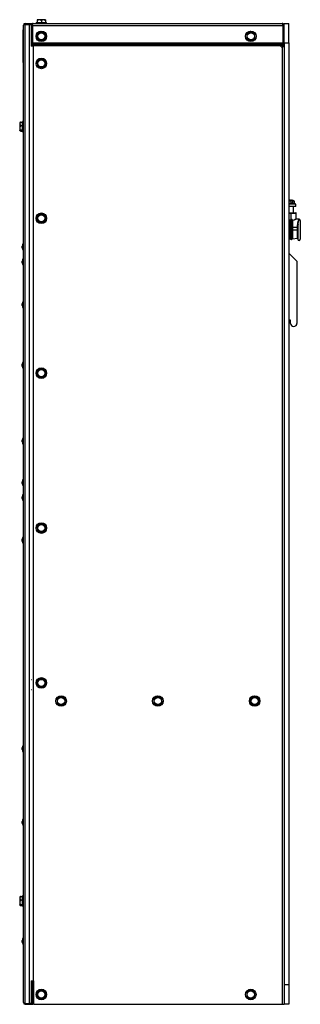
# Model space of a CAD drawing. Extents: x 10 to 130, y 5 to 85.
# Tile 26 of 51: x 38 to 49, y 8 to 46. Entities that reach past the tile are written whole.
import ezdxf

# ---------------------------------------------------------------- set-up
doc = ezdxf.new("R2010")
doc.units = 0
doc.layers.add('BODY', color=3, linetype='CONTINUOUS')

msp = doc.modelspace()

# ---------------------------------------------------------------- linework, layer by layer
at = {"layer": 'BODY', "linetype": 'CONTINUOUS'}
for p, q in [((38.619, 46.166), (38.619, 46.13)), ((38.619, 46.166), (39.028, 46.166)), ((38.745, 46.273), (38.666, 46.273)), ((38.666, 46.231), (38.666, 46.166)), ((38.902, 46.273), (38.745, 46.273)), ((38.823, 46.231), (38.823, 46.166)), ((38.981, 46.273), (38.902, 46.273)), ((38.981, 46.231), (38.981, 46.166)), ((38.981, 46.231), (38.981, 46.166)), ((39.028, 46.13), (39.028, 46.166)), ((38.119, 45.814), (38.12, 45.814)), ((38.119, 45.784), (38.119, 45.814)), ((38.119, 45.784), (38.12, 45.784)), ((38.119, 44.702), (38.119, 45.784)), ((38.12, 44.61), (38.12, 45.876)), ((38.12, 45.876), (38.125, 45.876)), ((38.125, 8.197), (38.125, 46.059)), ((38.192, 46.126), (38.192, 46.09)), ((38.192, 46.126), (38.435, 46.126)), ((38.192, 8.167), (38.192, 46.09)), ((38.192, 46.09), (38.368, 46.09)), ((38.192, 46.09), (38.435, 46.09)), ((38.368, 46.09), (38.435, 46.09)), ((38.368, 8.167), (38.368, 46.09)), ((38.428, 46.051), (38.476, 46.051)), ((38.428, 46.051), (38.428, 45.26)), ((38.435, 46.126), (38.435, 46.09)), ((38.435, 46.081), (38.435, 46.09)), ((38.476, 46.051), (38.476, 45.26)), ((38.477, 45.8), (38.476, 45.8)), ((38.477, 46.051), (38.477, 45.38)), ((38.477, 46.051), (48.18, 46.051)), ((38.507, 46.13), (48.149, 46.13)), ((46.931, 45.812), (46.855, 45.761)), ((48.18, 46.051), (48.18, 45.38)), ((48.228, 46.051), (48.18, 46.051)), ((48.18, 46.051), (48.18, 45.38)), ((48.18, 45.8), (48.18, 45.8)), ((48.228, 45.38), (48.228, 46.13)), ((48.228, 46.13), (48.416, 46.13)), ((48.416, 45.38), (48.416, 46.13)), ((38.119, 45.645), (38.119, 45.645)), ((38.119, 45.603), (38.119, 45.603)), ((38.119, 45.572), (38.119, 45.572)), ((38.119, 45.483), (38.119, 45.572)), ((38.119, 45.395), (38.119, 45.483)), ((38.119, 45.395), (38.119, 45.395)), ((38.119, 45.395), (38.119, 45.395)), ((38.476, 45.46), (38.477, 45.46)), ((48.18, 45.725), (48.18, 45.725)), ((48.18, 45.535), (48.18, 45.535)), ((48.18, 45.46), (48.18, 45.46)), ((38.119, 45.369), (38.119, 45.369)), ((38.119, 45.309), (38.119, 45.309)), ((38.119, 45.278), (38.119, 45.278)), ((38.119, 45.203), (38.119, 45.203)), ((38.119, 45.203), (38.119, 45.174)), ((38.119, 45.174), (38.119, 45.174)), ((38.119, 45.057), (38.119, 45.057)), ((38.119, 45.047), (38.119, 45.047)), ((38.428, 45.26), (38.476, 45.26)), ((38.507, 45.245), (38.433, 45.245)), ((38.435, 45.245), (38.435, 45.26)), ((38.477, 45.38), (48.18, 45.38)), ((38.478, 45.245), (38.478, 45.38)), ((38.507, 45.245), (38.507, 9.035)), ((38.531, 45.245), (38.507, 45.245)), ((38.531, 45.342), (38.531, 45.331)), ((48.119, 45.331), (38.531, 45.331)), ((38.531, 45.313), (38.531, 45.331)), ((48.119, 45.313), (38.531, 45.313)), ((38.531, 45.258), (38.531, 45.313)), ((38.531, 45.245), (38.531, 45.258)), ((48.119, 45.258), (38.531, 45.258)), ((39.478, 45.342), (39.478, 45.38)), ((48.119, 45.353), (39.478, 45.353)), ((48.119, 45.353), (48.119, 45.38)), ((48.119, 45.331), (48.119, 45.353)), ((48.119, 45.331), (48.119, 45.313)), ((48.119, 45.313), (48.119, 45.258)), ((48.119, 45.22), (48.119, 45.258)), ((48.119, 45.22), (48.149, 45.22)), ((48.128, 45.377), (48.128, 45.38)), ((48.128, 45.377), (48.13, 45.377)), ((48.13, 45.353), (48.13, 45.38)), ((48.178, 45.353), (48.13, 45.353)), ((48.149, 45.22), (48.149, 8.13)), ((48.228, 45.22), (48.149, 45.22)), ((48.187, 45.331), (48.154, 45.297)), ((48.154, 45.297), (48.171, 45.279)), ((48.205, 45.313), (48.171, 45.279)), ((48.178, 45.353), (48.178, 45.38)), ((48.228, 45.38), (48.18, 45.38)), ((48.228, 45.258), (48.18, 45.258)), ((48.18, 45.258), (48.18, 45.22)), ((48.187, 45.331), (48.205, 45.313)), ((48.199, 45.319), (48.203, 45.347)), ((48.208, 45.346), (48.203, 45.347)), ((48.204, 45.315), (48.208, 45.346)), ((48.228, 45.38), (48.416, 45.38)), ((48.228, 45.38), (48.228, 8.88)), ((48.416, 45.38), (48.416, 8.88)), ((38.119, 44.912), (38.119, 44.912)), ((38.119, 44.836), (38.119, 44.836)), ((38.119, 44.702), (38.12, 44.702)), ((38.119, 44.672), (38.119, 44.702)), ((38.119, 44.672), (38.12, 44.672)), ((38.12, 44.661), (38.12, 44.661)), ((38.12, 44.661), (38.12, 44.661)), ((38.12, 44.66), (38.12, 44.66)), ((38.12, 44.66), (38.12, 44.619)), ((38.12, 44.619), (38.12, 44.619)), ((38.12, 44.619), (38.12, 44.618)), ((38.12, 44.618), (38.12, 44.618)), ((38.12, 44.61), (38.125, 44.61)), ((37.991, 42.293), (37.983, 42.288)), ((37.983, 42.288), (37.983, 42.24)), ((37.983, 42.24), (37.983, 42.087)), ((37.983, 42.087), (37.983, 41.978)), ((37.983, 41.973), (37.983, 41.978)), ((37.983, 41.973), (37.991, 41.968)), ((38.025, 42.305), (38.09, 42.305)), ((38.025, 42.174), (38.09, 42.174)), ((38.025, 42), (38.09, 42)), ((38.125, 42.335), (38.09, 42.335)), ((38.09, 41.926), (38.09, 42.335)), ((38.025, 41.955), (38.09, 41.955)), ((38.09, 41.926), (38.125, 41.926)), ((48.502, 39.245), (48.416, 39.245)), ((48.636, 39.152), (48.416, 39.152)), ((48.688, 39.125), (48.416, 39.125)), ((48.688, 39.035), (48.416, 39.035)), ((48.502, 39.165), (48.502, 39.245)), ((48.55, 39.165), (48.502, 39.165)), ((48.636, 39.245), (48.55, 39.245)), ((48.55, 39.245), (48.55, 39.165)), ((48.588, 38.795), (48.588, 39.035)), ((48.636, 39.152), (48.636, 39.245)), ((48.688, 39.125), (48.636, 39.152)), ((48.688, 39.035), (48.688, 39.125)), ((48.416, 38.795), (48.488, 38.795)), ((48.416, 38.78), (48.488, 38.78)), ((48.488, 38.795), (48.488, 38.78)), ((48.488, 38.795), (48.688, 38.795)), ((48.488, 38.78), (48.488, 38.531)), ((48.488, 38.78), (48.703, 38.78)), ((48.703, 38.567), (48.703, 38.78)), ((48.813, 38.54), (48.717, 38.552)), ((48.809, 38.539), (48.813, 38.54)), ((48.814, 38.54), (48.811, 38.537)), ((48.811, 38.537), (48.814, 38.54)), ((48.813, 38.54), (48.814, 38.54)), ((48.416, 38.524), (48.472, 38.515)), ((48.47, 38.503), (48.416, 38.512)), ((48.416, 38.23), (48.47, 38.23)), ((48.47, 38.23), (48.47, 38.503)), ((48.47, 38.13), (48.47, 38.23)), ((48.483, 38.23), (48.47, 38.23)), ((48.483, 38.507), (48.472, 38.515)), ((48.483, 38.507), (48.483, 38.23)), ((48.483, 38.23), (48.549, 38.23)), ((48.483, 38.23), (48.483, 38.13)), ((48.549, 38.23), (48.549, 38.505)), ((48.549, 38.13), (48.549, 38.23)), ((48.56, 38.23), (48.549, 38.23)), ((48.56, 38.499), (48.56, 38.23)), ((48.56, 38.23), (48.56, 38.13)), ((48.56, 38.23), (48.752, 38.23)), ((48.752, 38.23), (48.752, 38.291)), ((48.752, 38.13), (48.752, 38.23)), ((48.752, 38.23), (48.768, 38.23)), ((48.77, 38.321), (48.768, 38.294)), ((48.768, 38.294), (48.768, 37.765)), ((48.858, 38.495), (48.858, 37.765)), ((48.416, 38.13), (48.47, 38.13)), ((48.416, 37.773), (48.47, 37.779)), ((48.483, 38.13), (48.47, 38.13)), ((48.47, 37.779), (48.47, 38.13)), ((48.483, 38.13), (48.549, 38.13)), ((48.483, 38.13), (48.483, 37.774)), ((48.56, 38.13), (48.549, 38.13)), ((48.549, 37.782), (48.549, 38.13)), ((48.56, 38.13), (48.752, 38.13)), ((48.56, 38.13), (48.56, 37.79)), ((48.56, 37.79), (48.752, 37.813)), ((48.768, 38.13), (48.752, 38.13)), ((48.752, 37.813), (48.752, 38.13)), ((38.077, 37.501), (38.077, 37.505)), ((38.077, 37.436), (38.077, 37.501)), ((38.125, 37.588), (38.106, 37.588)), ((38.106, 37.588), (38.106, 37.418)), ((38.106, 37.418), (38.106, 37.352)), ((38.106, 37.352), (38.125, 37.352)), ((38.125, 37.008), (38.106, 37.008)), ((38.106, 37.008), (38.106, 36.838)), ((48.416, 37.227), (48.728, 36.915)), ((38.077, 36.921), (38.077, 36.925)), ((38.077, 36.856), (38.077, 36.921)), ((38.106, 36.838), (38.106, 36.772)), ((38.106, 36.772), (38.125, 36.772)), ((48.728, 36.915), (48.728, 34.51)), ((38.077, 35.261), (38.077, 35.265)), ((38.077, 35.196), (38.077, 35.261)), ((38.125, 35.348), (38.106, 35.348)), ((38.106, 35.348), (38.106, 35.178)), ((38.106, 35.178), (38.106, 35.112)), ((38.106, 35.112), (38.125, 35.112)), ((48.478, 34.635), (48.416, 34.635)), ((48.478, 34.51), (48.478, 34.635)), ((38.077, 32.921), (38.077, 32.925)), ((38.077, 32.856), (38.077, 32.921)), ((38.125, 33.008), (38.106, 33.008)), ((38.106, 33.008), (38.106, 32.838)), ((38.106, 32.838), (38.106, 32.772)), ((38.106, 32.772), (38.125, 32.772)), ((38.077, 29.981), (38.077, 29.985)), ((38.077, 29.916), (38.077, 29.981)), ((38.125, 30.068), (38.106, 30.068)), ((38.106, 30.068), (38.106, 29.898)), ((38.106, 29.898), (38.106, 29.832)), ((38.106, 29.832), (38.125, 29.832)), ((38.077, 28.371), (38.077, 28.375)), ((38.077, 28.306), (38.077, 28.371)), ((38.125, 28.458), (38.106, 28.458)), ((38.106, 28.458), (38.106, 28.288)), ((38.106, 28.288), (38.106, 28.222)), ((38.106, 28.222), (38.125, 28.222)), ((38.125, 27.878), (38.106, 27.878)), ((38.106, 27.878), (38.106, 27.708)), ((38.077, 27.791), (38.077, 27.795)), ((38.077, 27.726), (38.077, 27.791)), ((38.106, 27.708), (38.106, 27.642)), ((38.106, 27.642), (38.125, 27.642)), ((38.077, 26.141), (38.077, 26.145)), ((38.077, 26.076), (38.077, 26.141)), ((38.125, 26.228), (38.106, 26.228)), ((38.106, 26.228), (38.106, 26.058)), ((38.106, 26.058), (38.106, 25.992)), ((38.106, 25.992), (38.125, 25.992)), ((38.434, 20.7), (38.433, 20.7)), ((38.433, 20.32), (38.434, 20.32)), ((47.246, 19.89), (47.24, 19.981)), ((38.077, 18.061), (38.077, 18.065)), ((38.077, 17.996), (38.077, 18.061)), ((38.125, 18.148), (38.106, 18.148)), ((38.106, 18.148), (38.106, 17.978)), ((38.106, 17.978), (38.106, 17.912)), ((38.106, 17.912), (38.125, 17.912)), ((38.125, 15.298), (38.106, 15.298)), ((38.106, 15.298), (38.106, 15.128)), ((38.077, 15.211), (38.077, 15.215)), ((38.077, 15.146), (38.077, 15.211)), ((38.106, 15.128), (38.106, 15.062)), ((38.106, 15.062), (38.125, 15.062)), ((37.991, 12.293), (37.983, 12.288)), ((37.983, 12.288), (37.983, 12.24)), ((37.983, 12.24), (37.983, 12.087)), ((38.025, 12.305), (38.09, 12.305)), ((38.125, 12.335), (38.09, 12.335)), ((38.09, 11.926), (38.09, 12.335)), ((37.983, 12.087), (37.983, 11.978)), ((37.983, 11.973), (37.983, 11.978)), ((37.983, 11.973), (37.991, 11.968)), ((38.025, 12.174), (38.09, 12.174)), ((38.025, 12), (38.09, 12)), ((38.025, 11.955), (38.09, 11.955)), ((38.09, 11.926), (38.125, 11.926)), ((38.125, 10.688), (38.106, 10.688)), ((38.106, 10.688), (38.106, 10.518)), ((38.077, 10.601), (38.077, 10.605)), ((38.077, 10.536), (38.077, 10.601)), ((38.106, 10.518), (38.106, 10.452)), ((38.106, 10.452), (38.125, 10.452)), ((38.433, 9.035), (38.507, 9.035)), ((38.435, 8.167), (38.435, 9.035)), ((38.435, 8.943), (38.464, 8.943)), ((38.464, 8.943), (38.464, 8.197)), ((38.465, 8.785), (38.464, 8.785)), ((38.465, 8.785), (38.464, 8.785)), ((38.465, 8.943), (38.465, 8.26)), ((38.465, 8.943), (38.531, 8.943)), ((38.495, 9.01), (38.531, 9.01)), ((38.531, 9.035), (38.507, 9.035)), ((38.531, 8.13), (38.531, 9.035)), ((48.228, 8.88), (48.228, 8.13)), ((48.416, 8.88), (48.228, 8.88)), ((48.416, 8.88), (48.416, 8.13)), ((38.464, 8.712), (38.465, 8.712)), ((38.465, 8.7), (38.464, 8.7)), ((38.464, 8.555), (38.465, 8.555)), ((38.465, 8.542), (38.464, 8.542)), ((38.464, 8.47), (38.465, 8.47)), ((38.464, 8.47), (38.465, 8.47)), ((38.192, 8.167), (38.368, 8.167)), ((38.192, 8.13), (38.192, 8.166)), ((38.192, 8.166), (38.435, 8.166)), ((38.192, 8.13), (38.435, 8.13)), ((38.435, 8.167), (38.368, 8.167)), ((38.464, 8.197), (38.435, 8.197)), ((38.435, 8.13), (38.435, 8.166)), ((38.465, 8.26), (38.531, 8.26)), ((38.495, 8.166), (38.495, 8.13)), ((38.531, 8.166), (38.495, 8.166)), ((38.531, 8.13), (38.495, 8.13)), ((38.531, 8.13), (48.149, 8.13)), ((48.149, 8.13), (48.228, 8.13)), ((48.416, 8.13), (48.228, 8.13))]:
    msp.add_line(p, q, dxfattribs=at)
at = {"layer": 'BODY', "linetype": 'CONTINUOUS', "flags": 128}
for points in [[(38.192, 46.09), (38.179, 46.087), (38.176, 46.085)], [(38.479, 46.063), (38.477, 46.057), (38.476, 46.051)], [(38.477, 46.051), (38.482, 46.081), (38.489, 46.106), (38.497, 46.124), (38.507, 46.13)], [(38.812, 45.812), (38.769, 45.783), (38.742, 45.766), (38.736, 45.761)], [(38.893, 45.771), (38.868, 45.784), (38.831, 45.802), (38.812, 45.812)], [(47.012, 45.771), (46.987, 45.784), (46.95, 45.802), (46.931, 45.812)], [(48.149, 46.13), (48.158, 46.127), (48.167, 46.114), (48.174, 46.093), (48.178, 46.068), (48.18, 46.051)], [(38.736, 45.761), (38.714, 45.747), (38.682, 45.725), (38.661, 45.711)], [(38.661, 45.711), (38.664, 45.66), (38.666, 45.628), (38.666, 45.62)], [(38.666, 45.62), (38.668, 45.594), (38.67, 45.555), (38.672, 45.53)], [(38.672, 45.53), (38.691, 45.52), (38.728, 45.502), (38.753, 45.489)], [(38.753, 45.489), (38.756, 45.488), (38.784, 45.474), (38.823, 45.455), (38.835, 45.449)], [(38.835, 45.449), (38.877, 45.477), (38.904, 45.495), (38.911, 45.499)], [(38.975, 45.731), (38.963, 45.737), (38.924, 45.756), (38.896, 45.77), (38.893, 45.771)], [(38.911, 45.499), (38.932, 45.514), (38.965, 45.535), (38.986, 45.549)], [(38.981, 45.64), (38.979, 45.666), (38.976, 45.706), (38.975, 45.731)], [(38.986, 45.549), (38.983, 45.6), (38.981, 45.633), (38.981, 45.64)], [(46.855, 45.761), (46.833, 45.747), (46.801, 45.725), (46.78, 45.711)], [(46.78, 45.711), (46.783, 45.66), (46.785, 45.628), (46.785, 45.62)], [(46.785, 45.62), (46.787, 45.594), (46.789, 45.555), (46.791, 45.53)], [(46.791, 45.53), (46.81, 45.52), (46.847, 45.502), (46.872, 45.489)], [(46.872, 45.489), (46.875, 45.488), (46.903, 45.474), (46.942, 45.455), (46.954, 45.449)], [(46.954, 45.449), (46.996, 45.477), (47.023, 45.495), (47.03, 45.499)], [(47.094, 45.731), (47.082, 45.737), (47.043, 45.756), (47.015, 45.77), (47.012, 45.771)], [(47.03, 45.499), (47.051, 45.514), (47.084, 45.535), (47.105, 45.549)], [(47.1, 45.64), (47.098, 45.666), (47.095, 45.706), (47.094, 45.731)], [(47.105, 45.549), (47.102, 45.6), (47.1, 45.633), (47.1, 45.64)], [(48.13, 45.36), (48.13, 45.363), (48.128, 45.377)], [(48.228, 45.34), (48.222, 45.343), (48.208, 45.346)], [(38.736, 44.711), (38.714, 44.697), (38.682, 44.675), (38.661, 44.661)], [(38.661, 44.661), (38.664, 44.61), (38.666, 44.578), (38.666, 44.57)], [(38.812, 44.762), (38.769, 44.733), (38.742, 44.716), (38.736, 44.711)], [(38.893, 44.721), (38.868, 44.734), (38.831, 44.752), (38.812, 44.762)], [(38.975, 44.681), (38.963, 44.687), (38.924, 44.706), (38.896, 44.72), (38.893, 44.721)], [(38.981, 44.59), (38.979, 44.616), (38.976, 44.656), (38.975, 44.681)], [(38.666, 44.57), (38.668, 44.544), (38.67, 44.505), (38.672, 44.48)], [(38.672, 44.48), (38.691, 44.47), (38.728, 44.452), (38.753, 44.439)], [(38.753, 44.439), (38.756, 44.438), (38.784, 44.424), (38.823, 44.405), (38.835, 44.399)], [(38.835, 44.399), (38.877, 44.427), (38.904, 44.445), (38.911, 44.449)], [(38.911, 44.449), (38.932, 44.464), (38.965, 44.485), (38.986, 44.499)], [(38.986, 44.499), (38.983, 44.55), (38.981, 44.583), (38.981, 44.59)], [(37.983, 41.978), (37.983, 41.978), (37.989, 41.986), (38.014, 41.996), (38.025, 42)], [(38.025, 42.305), (38.014, 42.302), (37.991, 42.292)], [(48.502, 39.245), (48.478, 39.279), (48.463, 39.28)], [(48.488, 39.265), (48.499, 39.279), (48.524, 39.281), (48.55, 39.245)], [(38.736, 38.711), (38.714, 38.697), (38.682, 38.675), (38.661, 38.661)], [(38.661, 38.661), (38.664, 38.61), (38.666, 38.578), (38.666, 38.57)], [(38.666, 38.57), (38.668, 38.544), (38.67, 38.505), (38.672, 38.48)], [(38.812, 38.762), (38.769, 38.733), (38.742, 38.716), (38.736, 38.711)], [(38.893, 38.721), (38.868, 38.734), (38.831, 38.752), (38.812, 38.762)], [(38.975, 38.681), (38.963, 38.687), (38.924, 38.706), (38.896, 38.72), (38.893, 38.721)], [(38.981, 38.59), (38.979, 38.616), (38.976, 38.656), (38.975, 38.681)], [(38.986, 38.499), (38.983, 38.55), (38.981, 38.583), (38.981, 38.59)], [(48.472, 38.515), (48.48, 38.524), (48.488, 38.531)], [(48.495, 38.521), (48.494, 38.523), (48.492, 38.525), (48.49, 38.528), (48.488, 38.531)], [(48.557, 38.511), (48.615, 38.524), (48.664, 38.545), (48.694, 38.561), (48.703, 38.567), (48.703, 38.567)], [(48.717, 38.552), (48.717, 38.552), (48.706, 38.547), (48.674, 38.531), (48.622, 38.512), (48.56, 38.499)], [(48.752, 38.291), (48.758, 38.392), (48.774, 38.473), (48.795, 38.524), (48.805, 38.536), (48.809, 38.539)], [(38.672, 38.48), (38.691, 38.47), (38.728, 38.452), (38.753, 38.439)], [(38.753, 38.439), (38.756, 38.438), (38.784, 38.424), (38.823, 38.405), (38.835, 38.399)], [(38.835, 38.399), (38.877, 38.427), (38.904, 38.445), (38.911, 38.449)], [(38.911, 38.449), (38.932, 38.464), (38.965, 38.485), (38.986, 38.499)], [(48.472, 38.515), (48.472, 38.514), (48.472, 38.513), (48.472, 38.513), (48.471, 38.512), (48.471, 38.511), (48.471, 38.51), (48.471, 38.509), (48.471, 38.509)], [(48.495, 38.521), (48.489, 38.515), (48.483, 38.507)], [(48.557, 38.511), (48.554, 38.509), (48.552, 38.508)], [(38.736, 32.711), (38.714, 32.697), (38.682, 32.675), (38.661, 32.661)], [(38.661, 32.661), (38.664, 32.61), (38.666, 32.578), (38.666, 32.57)], [(38.666, 32.57), (38.668, 32.544), (38.67, 32.505), (38.672, 32.48)], [(38.672, 32.48), (38.691, 32.47), (38.728, 32.452), (38.753, 32.439)], [(38.812, 32.762), (38.769, 32.733), (38.742, 32.716), (38.736, 32.711)], [(38.753, 32.439), (38.756, 32.438), (38.784, 32.424), (38.823, 32.405), (38.835, 32.399)], [(38.893, 32.721), (38.868, 32.734), (38.831, 32.752), (38.812, 32.762)], [(38.835, 32.399), (38.877, 32.427), (38.904, 32.445), (38.911, 32.449)], [(38.975, 32.681), (38.963, 32.687), (38.924, 32.706), (38.896, 32.72), (38.893, 32.721)], [(38.911, 32.449), (38.932, 32.464), (38.965, 32.485), (38.986, 32.499)], [(38.981, 32.59), (38.979, 32.616), (38.976, 32.656), (38.975, 32.681)], [(38.986, 32.499), (38.983, 32.55), (38.981, 32.583), (38.981, 32.59)], [(38.736, 26.711), (38.714, 26.697), (38.682, 26.675), (38.661, 26.661)], [(38.812, 26.762), (38.769, 26.733), (38.742, 26.716), (38.736, 26.711)], [(38.893, 26.721), (38.868, 26.734), (38.831, 26.752), (38.812, 26.762)], [(38.975, 26.681), (38.963, 26.687), (38.924, 26.706), (38.896, 26.72), (38.893, 26.721)], [(38.661, 26.661), (38.664, 26.61), (38.666, 26.578), (38.666, 26.57)], [(38.666, 26.57), (38.668, 26.544), (38.67, 26.505), (38.672, 26.48)], [(38.672, 26.48), (38.691, 26.47), (38.728, 26.452), (38.753, 26.439)], [(38.753, 26.439), (38.756, 26.438), (38.784, 26.424), (38.823, 26.405), (38.835, 26.399)], [(38.835, 26.399), (38.877, 26.427), (38.904, 26.445), (38.911, 26.449)], [(38.911, 26.449), (38.932, 26.464), (38.965, 26.485), (38.986, 26.499)], [(38.981, 26.59), (38.979, 26.616), (38.976, 26.656), (38.975, 26.681)], [(38.986, 26.499), (38.983, 26.55), (38.981, 26.583), (38.981, 26.59)], [(38.736, 20.711), (38.714, 20.697), (38.682, 20.675), (38.661, 20.661)], [(38.661, 20.661), (38.664, 20.61), (38.666, 20.578), (38.666, 20.57)], [(38.812, 20.762), (38.769, 20.733), (38.742, 20.716), (38.736, 20.711)], [(38.893, 20.721), (38.868, 20.734), (38.831, 20.752), (38.812, 20.762)], [(38.975, 20.681), (38.963, 20.687), (38.924, 20.706), (38.896, 20.72), (38.893, 20.721)], [(38.981, 20.59), (38.979, 20.616), (38.976, 20.656), (38.975, 20.681)], [(38.666, 20.57), (38.668, 20.544), (38.67, 20.505), (38.672, 20.48)], [(38.672, 20.48), (38.691, 20.47), (38.728, 20.452), (38.753, 20.439)], [(38.753, 20.439), (38.756, 20.438), (38.784, 20.424), (38.823, 20.405), (38.835, 20.399)], [(38.835, 20.399), (38.877, 20.427), (38.904, 20.445), (38.911, 20.449)], [(38.911, 20.449), (38.932, 20.464), (38.965, 20.485), (38.986, 20.499)], [(38.986, 20.499), (38.983, 20.55), (38.981, 20.583), (38.981, 20.59)], [(39.501, 20.011), (39.479, 19.997), (39.447, 19.975), (39.426, 19.961)], [(39.426, 19.961), (39.429, 19.91), (39.431, 19.878), (39.431, 19.87)], [(39.431, 19.87), (39.433, 19.844), (39.435, 19.805), (39.437, 19.78)], [(39.577, 20.062), (39.534, 20.033), (39.507, 20.016), (39.501, 20.011)], [(39.658, 20.021), (39.633, 20.034), (39.596, 20.052), (39.577, 20.062)], [(39.74, 19.981), (39.728, 19.987), (39.689, 20.006), (39.661, 20.02), (39.658, 20.021)], [(39.746, 19.89), (39.744, 19.916), (39.741, 19.956), (39.74, 19.981)], [(39.751, 19.799), (39.748, 19.85), (39.746, 19.883), (39.746, 19.89)], [(43.251, 20.011), (43.229, 19.997), (43.197, 19.975), (43.176, 19.961)], [(43.176, 19.961), (43.179, 19.91), (43.181, 19.878), (43.181, 19.87)], [(43.181, 19.87), (43.183, 19.844), (43.185, 19.805), (43.187, 19.78)], [(43.327, 20.062), (43.284, 20.033), (43.257, 20.016), (43.251, 20.011)], [(43.408, 20.021), (43.383, 20.034), (43.346, 20.052), (43.327, 20.062)], [(43.49, 19.981), (43.478, 19.987), (43.439, 20.006), (43.411, 20.02), (43.408, 20.021)], [(43.496, 19.89), (43.494, 19.916), (43.491, 19.956), (43.49, 19.981)], [(43.501, 19.799), (43.498, 19.85), (43.496, 19.883), (43.496, 19.89)], [(47.001, 20.011), (46.979, 19.997), (46.947, 19.975), (46.926, 19.961)], [(46.926, 19.961), (46.929, 19.91), (46.931, 19.878), (46.931, 19.87)], [(46.931, 19.87), (46.933, 19.844), (46.935, 19.805), (46.937, 19.78)], [(47.077, 20.062), (47.034, 20.033), (47.007, 20.016), (47.001, 20.011)], [(47.158, 20.021), (47.133, 20.034), (47.096, 20.052), (47.077, 20.062)], [(47.24, 19.981), (47.228, 19.987), (47.189, 20.006), (47.161, 20.02), (47.158, 20.021)], [(47.251, 19.799), (47.248, 19.85), (47.246, 19.883), (47.246, 19.89)], [(39.437, 19.78), (39.456, 19.77), (39.493, 19.752), (39.518, 19.739)], [(39.518, 19.739), (39.521, 19.738), (39.549, 19.724), (39.588, 19.705), (39.6, 19.699)], [(39.6, 19.699), (39.642, 19.727), (39.669, 19.745), (39.676, 19.749)], [(39.676, 19.749), (39.697, 19.764), (39.73, 19.785), (39.751, 19.799)], [(43.187, 19.78), (43.206, 19.77), (43.243, 19.752), (43.268, 19.739)], [(43.268, 19.739), (43.271, 19.738), (43.299, 19.724), (43.338, 19.705), (43.35, 19.699)], [(43.35, 19.699), (43.392, 19.727), (43.419, 19.745), (43.426, 19.749)], [(43.426, 19.749), (43.447, 19.764), (43.48, 19.785), (43.501, 19.799)], [(46.937, 19.78), (46.956, 19.77), (46.993, 19.752), (47.018, 19.739)], [(47.018, 19.739), (47.021, 19.738), (47.049, 19.724), (47.088, 19.705), (47.1, 19.699)], [(47.1, 19.699), (47.142, 19.727), (47.169, 19.745), (47.176, 19.749)], [(47.176, 19.749), (47.197, 19.764), (47.23, 19.785), (47.251, 19.799)], [(38.025, 12.305), (38.014, 12.302), (37.991, 12.292)], [(37.983, 11.978), (37.983, 11.978), (37.989, 11.986), (38.014, 11.996), (38.025, 12)], [(38.468, 8.956), (38.467, 8.955), (38.464, 8.943)], [(38.465, 8.943), (38.469, 8.965), (38.475, 8.985), (38.482, 9), (38.49, 9.009), (38.495, 9.01)], [(38.736, 8.641), (38.714, 8.627), (38.682, 8.605), (38.661, 8.591)], [(38.661, 8.591), (38.664, 8.54), (38.666, 8.508), (38.666, 8.5)], [(38.666, 8.5), (38.668, 8.474), (38.67, 8.435), (38.672, 8.41)], [(38.672, 8.41), (38.691, 8.4), (38.728, 8.382), (38.753, 8.369)], [(38.812, 8.692), (38.769, 8.663), (38.742, 8.646), (38.736, 8.641)], [(38.893, 8.651), (38.868, 8.664), (38.831, 8.682), (38.812, 8.692)], [(38.975, 8.611), (38.963, 8.617), (38.924, 8.636), (38.896, 8.65), (38.893, 8.651)], [(38.911, 8.379), (38.932, 8.394), (38.965, 8.415), (38.986, 8.429)], [(38.981, 8.52), (38.979, 8.546), (38.976, 8.586), (38.975, 8.611)], [(38.986, 8.429), (38.983, 8.48), (38.981, 8.513), (38.981, 8.52)], [(46.853, 8.641), (46.831, 8.627), (46.799, 8.605), (46.778, 8.591)], [(46.778, 8.591), (46.781, 8.54), (46.783, 8.508), (46.783, 8.5)], [(46.783, 8.5), (46.785, 8.474), (46.787, 8.435), (46.789, 8.41)], [(46.789, 8.41), (46.808, 8.4), (46.845, 8.382), (46.87, 8.369)], [(46.929, 8.692), (46.886, 8.663), (46.859, 8.646), (46.853, 8.641)], [(47.01, 8.651), (46.985, 8.664), (46.948, 8.682), (46.929, 8.692)], [(47.092, 8.611), (47.08, 8.617), (47.041, 8.636), (47.013, 8.65), (47.01, 8.651)], [(47.028, 8.379), (47.049, 8.394), (47.082, 8.415), (47.103, 8.429)], [(47.098, 8.52), (47.096, 8.546), (47.093, 8.586), (47.092, 8.611)], [(47.103, 8.429), (47.1, 8.48), (47.098, 8.513), (47.098, 8.52)], [(38.176, 8.172), (38.182, 8.168), (38.192, 8.166)], [(38.753, 8.369), (38.756, 8.368), (38.784, 8.354), (38.823, 8.335), (38.835, 8.329)], [(38.835, 8.329), (38.877, 8.357), (38.904, 8.375), (38.911, 8.379)], [(46.87, 8.369), (46.873, 8.368), (46.901, 8.354), (46.94, 8.335), (46.952, 8.329)], [(46.952, 8.329), (46.994, 8.357), (47.021, 8.375), (47.028, 8.379)]]:
    msp.add_lwpolyline(points, dxfattribs=at)
at = {"layer": 'BODY', "linetype": 'CONTINUOUS'}
for centre, radius in [((38.823, 45.63), 0.204), ((46.942, 45.63), 0.205), ((38.823, 45.63), 0.138), ((46.942, 45.63), 0.138), ((38.823, 44.58), 0.205), ((38.823, 44.58), 0.138), ((38.823, 38.58), 0.205), ((38.823, 38.58), 0.138), ((38.823, 32.58), 0.205), ((38.823, 32.58), 0.138), ((38.823, 26.58), 0.205), ((38.823, 26.58), 0.138), ((38.823, 20.58), 0.205), ((38.823, 20.58), 0.138), ((39.588, 19.88), 0.204), ((39.588, 19.88), 0.138), ((43.338, 19.88), 0.205), ((43.338, 19.88), 0.138), ((47.088, 19.88), 0.205), ((47.088, 19.88), 0.138), ((38.823, 8.51), 0.204), ((38.823, 8.51), 0.138), ((46.94, 8.51), 0.204), ((46.94, 8.51), 0.138)]:
    msp.add_circle(centre, radius, dxfattribs=at)
for centre, radius, start, end in [((38.75, 46.168), 0.105, 93.0295, 143.3707), ((46.562, 46.235), 7.896, 179.725, 180.0312), ((38.732, 46.155), 0.118, 39.6397, 83.9601), ((38.908, 46.168), 0.105, 93.0221, 143.3233), ((38.89, 46.155), 0.119, 39.6812, 83.9731), ((46.463, 46.236), 7.482, 179.7165, 180.0397), ((29.567, 46.232), 9.414, 359.9935, 0.2503), ((38.192, 46.059), 0.067, 90.0006, 179.9994), ((38.211, 45.96), 0.131, 97.9958, 130.6625), ((38.507, 46.051), 0.079, 89.9995, 180.0005), ((38.823, 45.63), 0.157, 63.5994, 123.5994), ((46.942, 45.63), 0.157, 63.5994, 123.5994), ((48.149, 46.051), 0.079, 0.0003, 90), ((38.823, 45.63), 0.157, 123.5994, 183.5994), ((38.823, 45.63), 0.157, 183.5994, 243.5994), ((38.823, 45.63), 0.157, 243.5994, 303.5994), ((38.823, 45.63), 0.157, 3.5994, 63.5994), ((38.823, 45.63), 0.157, 303.5994, 3.5994), ((46.942, 45.63), 0.157, 123.5994, 183.5994), ((46.942, 45.63), 0.157, 183.5994, 243.5994), ((46.942, 45.63), 0.157, 243.5994, 303.5994), ((46.942, 45.63), 0.157, 3.5994, 63.5994), ((46.942, 45.63), 0.157, 303.5994, 3.5994), ((48.209, 45.353), 0.079, 180, 225), ((48.149, 45.258), 0.031, 0, 45), ((48.207, 45.377), 0.031, 200.6935, 262), ((48.209, 45.353), 0.031, 180, 225), ((48.149, 45.258), 0.079, 0, 45), ((48.197, 45.268), 0.031, 0, 31.1344), ((38.823, 44.58), 0.157, 123.5994, 183.5994), ((38.823, 44.58), 0.157, 63.5994, 123.5994), ((38.823, 44.58), 0.157, 3.5994, 63.5994), ((38.823, 44.58), 0.157, 183.5994, 243.5994), ((38.823, 44.58), 0.157, 243.5994, 303.5994), ((38.823, 44.58), 0.157, 303.5994, 3.5994), ((38.076, 42.226), 0.0945, 122.8405, 171.4362), ((38.064, 42.246), 0.0816, 184.4075, 241.3158), ((38.118, 42.075), 0.136, 133.406, 175.0681), ((38.105, 42.092), 0.123, 182.4422, 229.0831), ((38.03, 42.017), 0.0619, 219.6959, 264.9966), ((48.488, 38.993), 0.292, 95.2399, 104.3786), ((48.488, 38.993), 0.292, 59.6542, 84.8143), ((38.823, 38.58), 0.157, 123.5994, 183.5994), ((38.823, 38.58), 0.157, 183.5994, 243.5994), ((38.823, 38.58), 0.157, 63.5994, 123.5994), ((38.823, 38.58), 0.157, 3.5994, 63.5994), ((38.823, 38.58), 0.157, 303.5994, 3.5994), ((48.515, 38.495), 0.0453, 20.7617, 126.0341), ((48.516, 38.494), 0.0346, 20.1282, 127.8683), ((48.688, 38.78), 0.015, 0, 90), ((48.718, 38.567), 0.015, 179.5449, 263.6227), ((49.156, 38.359), 0.388, 152.6356, 185.6432), ((48.813, 38.495), 0.045, 0, 89.1129), ((38.823, 38.58), 0.157, 243.5994, 303.5994), ((47.532, 38.651), 0.949, 351.0754, 351.3904), ((48.472, 38.521), 0.0174, 263.5683, 309.8097), ((48.561, 38.493), 0.0168, 121.2775, 134.3602), ((48.561, 38.515), 0.0154, 215.9578, 266.5836), ((48.593, 38.514), 0.0357, 184.6369, 204.2393), ((48.756, 38.316), 0.025, 259.8121, 299.5754), ((48.472, 37.764), 0.015, 41.0068, 96.8428), ((48.513, 37.8), 0.04, 221.0068, 332.6787), ((48.562, 37.775), 0.015, 96.8428, 152.6787), ((48.753, 37.798), 0.015, 0, 96.8428), ((48.813, 37.765), 0.045, 180, 0), ((38.31, 37.47), 0.236, 150, 171.6145), ((38.31, 37.47), 0.236, 188.3855, 210), ((38.31, 36.89), 0.236, 150, 171.6145), ((38.31, 36.89), 0.236, 188.3855, 210), ((38.31, 35.23), 0.236, 150, 171.6145), ((38.31, 35.23), 0.236, 188.3855, 210), ((48.603, 34.51), 0.125, 180, 0), ((38.31, 32.89), 0.236, 150, 171.6145), ((38.31, 32.89), 0.236, 188.3855, 210), ((38.823, 32.58), 0.157, 123.5994, 183.5994), ((38.823, 32.58), 0.157, 183.5994, 243.5994), ((38.823, 32.58), 0.157, 63.5994, 123.5994), ((38.823, 32.58), 0.157, 243.5994, 303.5994), ((38.823, 32.58), 0.157, 3.5994, 63.5994), ((38.823, 32.58), 0.157, 303.5994, 3.5994), ((38.31, 29.95), 0.236, 150, 171.6145), ((38.31, 29.95), 0.236, 188.3855, 210), ((38.31, 28.34), 0.236, 150, 171.6145), ((38.31, 28.34), 0.236, 188.3855, 210), ((38.31, 27.76), 0.236, 150, 171.6145), ((38.31, 27.76), 0.236, 188.3855, 210), ((38.823, 26.58), 0.157, 123.5994, 183.5994), ((38.823, 26.58), 0.157, 63.5994, 123.5994), ((38.823, 26.58), 0.157, 3.5994, 63.5994), ((38.823, 26.58), 0.157, 183.5994, 243.5994), ((38.823, 26.58), 0.157, 243.5994, 303.5994), ((38.823, 26.58), 0.157, 303.5994, 3.5994), ((38.31, 26.11), 0.236, 150, 171.6145), ((38.31, 26.11), 0.236, 188.3855, 210), ((38.823, 20.58), 0.157, 123.5994, 183.5994), ((38.823, 20.58), 0.157, 63.5994, 123.5994), ((38.823, 20.58), 0.157, 3.5994, 63.5994), ((38.823, 20.58), 0.157, 183.5994, 243.5994), ((38.823, 20.58), 0.157, 243.5994, 303.5994), ((38.823, 20.58), 0.157, 303.5994, 3.5994), ((39.588, 19.88), 0.157, 123.5994, 183.5994), ((39.588, 19.88), 0.157, 183.5994, 243.5994), ((39.588, 19.88), 0.157, 63.5994, 123.5994), ((39.588, 19.88), 0.157, 3.5994, 63.5994), ((39.588, 19.88), 0.157, 303.5994, 3.5994), ((43.338, 19.88), 0.157, 123.5994, 183.5994), ((43.338, 19.88), 0.157, 183.5994, 243.5994), ((43.338, 19.88), 0.157, 63.5994, 123.5994), ((43.338, 19.88), 0.157, 3.5994, 63.5994), ((43.338, 19.88), 0.157, 303.5994, 3.5994), ((47.088, 19.88), 0.157, 123.5994, 183.5994), ((47.088, 19.88), 0.157, 183.5994, 243.5994), ((47.088, 19.88), 0.157, 63.5994, 123.5994), ((47.088, 19.88), 0.157, 3.5994, 63.5994), ((47.088, 19.88), 0.157, 303.5994, 3.5994), ((39.588, 19.88), 0.157, 243.5994, 303.5994), ((43.338, 19.88), 0.157, 243.5994, 303.5994), ((47.088, 19.88), 0.157, 243.5994, 303.5994), ((38.31, 18.03), 0.236, 150, 171.6145), ((38.31, 18.03), 0.236, 188.3855, 210), ((38.31, 15.18), 0.236, 150, 171.6145), ((38.31, 15.18), 0.236, 188.3855, 210), ((38.076, 12.226), 0.0945, 122.8405, 171.4362), ((38.064, 12.246), 0.0816, 184.4065, 241.3168), ((38.118, 12.075), 0.136, 133.4063, 175.0685), ((38.105, 12.092), 0.123, 182.4429, 229.083), ((38.03, 12.017), 0.0619, 219.6959, 264.9966), ((38.31, 10.57), 0.236, 150, 171.6145), ((38.31, 10.57), 0.236, 188.3855, 210), ((38.495, 8.946), 0.0645, 89.2087, 156.4685), ((38.823, 8.51), 0.157, 123.5994, 183.5994), ((38.823, 8.51), 0.157, 183.5994, 243.5994), ((38.823, 8.51), 0.157, 63.5994, 123.5994), ((38.823, 8.51), 0.157, 3.5994, 63.5994), ((38.823, 8.51), 0.157, 303.5994, 3.5994), ((46.94, 8.51), 0.157, 123.5994, 183.5994), ((46.94, 8.51), 0.157, 183.5994, 243.5994), ((46.94, 8.51), 0.157, 63.5994, 123.5994), ((46.94, 8.51), 0.157, 3.5994, 63.5994), ((46.94, 8.51), 0.157, 303.5994, 3.5994), ((38.199, 8.271), 0.105, 225.094, 266.2477), ((38.192, 8.197), 0.067, 180.0006, 269.9994), ((38.495, 8.197), 0.067, 206.4244, 270), ((38.495, 8.197), 0.031, 180, 270), ((38.823, 8.51), 0.157, 243.5994, 303.5994), ((46.94, 8.51), 0.157, 243.5994, 303.5994)]:
    msp.add_arc(centre, radius, start, end, dxfattribs=at)

doc.saveas('drawing.dxf')
